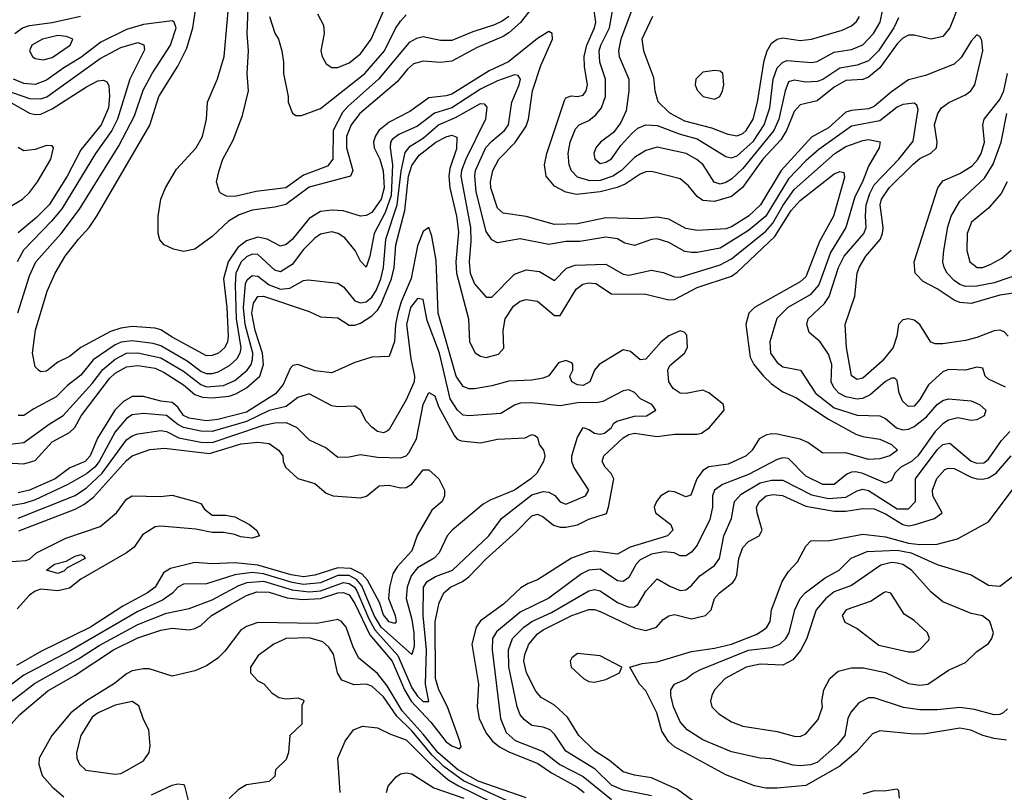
# Model space of a CAD drawing. Header units: inches. Extents: x 1793402 to 1900366, y 320852 to 470679.
# Tile 126 of 256: x 1801716 to 1805166, y 380311 to 383019. Entities that reach past the tile are written whole.
import ezdxf

# ---------------------------------------------------------------- set-up
doc = ezdxf.new("R2010")
doc.units = ezdxf.units.IN
doc.header["$MEASUREMENT"] = 0
doc.layers.add('B8308', color=7, linetype='Continuous')

msp = doc.modelspace()

# ---------------------------------------------------------------- linework, layer by layer
at = {"layer": 'B8308', "color": 4}
for points, elevation in [([(1803531.8, 383088.2), (1803470.5, 383009.5), (1803430, 382972.9), (1803410, 382960.3), (1803318.2, 382921.8), (1803230, 382873.7), (1803190, 382868.7), (1803130, 382874), (1803096.2, 382863.8), (1803074.3, 382845.7), (1803038.4, 382801.6), (1802908, 382690), (1802877.3, 382650), (1802861.5, 382610), (1802860.9, 382570), (1802883.7, 382490), (1802875.3, 382470), (1802730, 382432.4), (1802648.6, 382371.4), (1802610, 382361.7), (1802530, 382351.5), (1802485.3, 382334.7), (1802448, 382312.1), (1802390, 382259.3), (1802330, 382214.8), (1802290, 382206.8), (1802254.4, 382214.4), (1802222, 382230), (1802207.1, 382247.1), (1802201, 382270), (1802200.7, 382330), (1802210.7, 382390), (1802227.3, 382430), (1802265.1, 382494.9), (1802334, 382570), (1802356.3, 382610), (1802370.8, 382670), (1802374, 382730), (1802408.6, 382811.4), (1802432.4, 382890), (1802450.3, 383090)], 284), ([(1803430, 383030.3), (1803406.1, 383013.9), (1803379.6, 383000.4), (1803303.5, 382976.5), (1803230, 382946.4), (1803190, 382946), (1803130, 382958.4), (1803106.5, 382953.5), (1803081, 382939), (1802973.3, 382810), (1802865.4, 382714.6), (1802847, 382693), (1802814.3, 382630), (1802813, 382530), (1802794.5, 382505.5), (1802710, 382473.7), (1802648.7, 382430), (1802543.9, 382416.1), (1802470, 382399.1), (1802440.7, 382400.7), (1802422, 382410), (1802416, 382416), (1802406, 382450), (1802414.8, 382490), (1802427.7, 382530), (1802463.8, 382596.2), (1802496.7, 382683.3), (1802517.3, 382770), (1802513.4, 382830), (1802517.1, 382910), (1802512.4, 382970), (1802517, 383090)], 288), ([(1805006.3, 383070), (1804974.7, 382990), (1804950, 382960.3), (1804910, 382950.3), (1804850, 382964.4), (1804830, 382964.4), (1804810, 382953.7), (1804790, 382934), (1804730, 382850.3), (1804690, 382817.4), (1804670, 382808.9), (1804610, 382805.3), (1804570, 382782.8), (1804510, 382734.4), (1804450, 382720.5), (1804430, 382697.3), (1804402.4, 382630), (1804382.8, 382597.2), (1804319.8, 382530), (1804249, 382431), (1804210, 382399.6), (1804150, 382382), (1804110, 382384.6), (1804090, 382399.3), (1804057.8, 382437.8), (1804030, 382460.5), (1803930, 382486.4), (1803910, 382486), (1803890, 382477.6), (1803837.8, 382442.2), (1803809, 382431), (1803750, 382415.2), (1803666.7, 382406.7), (1803630, 382414), (1803590, 382435.5), (1803560.5, 382470), (1803554.4, 382510), (1803563.1, 382550), (1803624.2, 382735.8), (1803630, 382745.2), (1803647.9, 382752.1), (1803670, 382749.5), (1803690, 382754), (1803700.7, 382770), (1803704.9, 382790), (1803694.6, 382854.6), (1803693.8, 382890), (1803703.6, 382930), (1803730.3, 382990), (1803734.3, 383010), (1803723.1, 383090)], 284), ([(1805178.8, 381910), (1805164.9, 381924.9), (1805150, 381930.5), (1805130, 381928), (1805070, 381904.4), (1805030, 381894.4), (1804950, 381882.4), (1804923, 381883), (1804908.4, 381888.4), (1804870.3, 381950.3), (1804850, 381965.5), (1804830, 381970.4), (1804810, 381967.3), (1804795.1, 381950), (1804789.7, 381910), (1804775.8, 381870), (1804737.5, 381822.5), (1804670, 381762.4), (1804650, 381758), (1804630.5, 381770.5), (1804613.4, 381870), (1804608, 381950), (1804642, 382050), (1804650.5, 382130), (1804657.1, 382150), (1804680.4, 382190), (1804731.2, 382248.8), (1804739.5, 382270), (1804741.7, 382290), (1804730.3, 382370), (1804735.3, 382390), (1804762.4, 382430), (1804847, 382513), (1804870, 382532.6), (1804908.9, 382551.1), (1804928, 382570), (1804930.4, 382590), (1804921.3, 382650), (1804932.4, 382690), (1804946, 382710), (1804971.5, 382728.5), (1805030, 382755.6), (1805048, 382770), (1805062.4, 382790), (1805090.3, 382910), (1805087.3, 382947.3), (1805079.8, 382959.8), (1805070, 382966), (1805050, 382944), (1805014.2, 382885.8), (1804990, 382862.4), (1804890, 382823.7), (1804830, 382808.4), (1804770, 382765.7), (1804710, 382714.6), (1804690, 382706.5), (1804630, 382700.9), (1804610, 382694.9), (1804550, 382640.3), (1804490, 382607), (1804383.5, 382490), (1804311, 382370), (1804269.8, 382330.1), (1804210, 382292.9), (1804190, 382286), (1804090, 382279.5), (1804050, 382287), (1803990, 382319.5), (1803950, 382327.2), (1803890, 382321.3), (1803770, 382324.6), (1803670, 382303.6), (1803590, 382301.3), (1803490, 382328.5), (1803410, 382340.5), (1803390, 382358.8), (1803367.2, 382430), (1803365.7, 382450), (1803374, 382490), (1803394.9, 382530), (1803452, 382587.9), (1803490, 382646), (1803498.3, 382670), (1803512.9, 382770), (1803542, 382858), (1803582.8, 382950), (1803582, 382970), (1803570, 382978), (1803530, 382952.4), (1803429, 382871), (1803360.8, 382839.2), (1803230, 382757.8), (1803210, 382751.6), (1803150, 382745.3), (1803082.5, 382697.5), (1803010, 382659.6), (1802974.3, 382630), (1802961.1, 382610), (1802955.1, 382590), (1802958.3, 382570), (1802977.6, 382530), (1802989.1, 382489.1), (1802993.4, 382430), (1802982.5, 382390), (1802950, 382342.6), (1802930, 382332), (1802910, 382330.3), (1802848.8, 382348.8), (1802810, 382351.6), (1802770, 382346), (1802730, 382322), (1802670, 382248.2), (1802650, 382230.5), (1802630, 382225.5), (1802582.8, 382250), (1802550, 382256.5), (1802510, 382243.6), (1802479.7, 382220.3), (1802446.4, 382170), (1802429.8, 382110), (1802442.2, 382010), (1802446.9, 381910), (1802444.2, 381890), (1802435.1, 381870), (1802412.3, 381850), (1802390, 381841.3), (1802370, 381840.4), (1802250, 381905.7), (1802210, 381932.2), (1802190, 381937.6), (1802110, 381943.1), (1802070, 381938), (1802034.2, 381925.8), (1801929.7, 381870.4), (1801890, 381838.8), (1801850, 381818.8), (1801810, 381786.8), (1801790, 381784.7), (1801782, 381790), (1801770, 381802), (1801760.5, 381850), (1801770.7, 381930.7), (1801812.3, 382067.7), (1801840.5, 382130), (1801874.9, 382190), (1801921.6, 382250), (1801959.3, 382290), (1801987.6, 382332.4), (1802171.4, 382648.6), (1802203.7, 382750), (1802270, 382856), (1802301.5, 382918.5), (1802322.3, 382990), (1802335.1, 383075.1)], 276), ([(1802759.8, 383039.8), (1802779.8, 382999.8), (1802782.8, 382970), (1802771, 382910), (1802776, 382890), (1802790, 382864.7), (1802810, 382851.3), (1802830, 382851), (1802870, 382868), (1802910, 382899.1), (1802947.3, 382950), (1802999.5, 383070)], 296), ([(1804794.6, 383025.4), (1804779.1, 382990), (1804724.4, 382910), (1804690, 382874.9), (1804650, 382858.9), (1804590, 382848.9), (1804530, 382808.8), (1804510, 382802.6), (1804470, 382800.3), (1804430, 382806.7), (1804410, 382800.5), (1804397.7, 382770), (1804375.8, 382670), (1804358.7, 382630), (1804250, 382497.4), (1804210, 382460.3), (1804190, 382448.5), (1804170, 382442.4), (1804148.8, 382448.8), (1804110.3, 382510.3), (1804088.8, 382528.8), (1804050.8, 382550), (1803950, 382572.4), (1803910, 382560.4), (1803870, 382535.8), (1803824.2, 382490), (1803794, 382470), (1803750, 382455.2), (1803713.6, 382453.6), (1803670, 382466.4), (1803648.8, 382488.8), (1803641.6, 382510), (1803637.6, 382550), (1803644.9, 382590), (1803663.7, 382636.3), (1803676, 382650), (1803710, 382665.1), (1803735.1, 382684.9), (1803754, 382710), (1803768.8, 382750), (1803768.8, 382810), (1803748.9, 382870), (1803746.3, 382910), (1803751.8, 382930), (1803782.3, 382990), (1803797, 383070)], 288), ([(1803859.3, 383050), (1803821.7, 382950), (1803814, 382910), (1803816.4, 382890), (1803850.4, 382810), (1803850.5, 382770), (1803840.7, 382699.3), (1803822, 382658), (1803796.4, 382623.6), (1803750.8, 382590), (1803734, 382570), (1803727.7, 382550), (1803730.7, 382530.7), (1803750, 382514.8), (1803770, 382519.1), (1803790, 382530.7), (1803822, 382578), (1803860.5, 382619.5), (1803881.2, 382638.8), (1803910, 382650.5), (1803950, 382648.5), (1804030, 382617.4), (1804090, 382601.1), (1804190, 382539.3), (1804210, 382534.4), (1804230, 382541.3), (1804287.1, 382592.9), (1804324.2, 382650), (1804343.9, 382710), (1804356.4, 382810), (1804370, 382850.5), (1804389.8, 382870.2), (1804404.4, 382875.6), (1804490, 382868.4), (1804510, 382872.4), (1804570, 382904.9), (1804630, 382914.9), (1804670, 382930.4), (1804707.6, 382970), (1804731.3, 383010), (1804738.9, 383050)], 292), ([(1801709.1, 381990.9), (1801750, 382121.2), (1801773, 382170), (1801861.3, 382270), (1801925.3, 382354.7), (1802063, 382577), (1802117.8, 382682.2), (1802148, 382772), (1802179.5, 382830), (1802243.7, 382930), (1802264.4, 382990), (1802257.3, 383010), (1802250, 383014.4), (1802150, 383001.5), (1802090, 382984), (1801999.8, 382940.2), (1801930, 382886), (1801870, 382850.3), (1801810, 382807.2), (1801770, 382791.8), (1801730, 382794.9), (1801694, 382810)], 272), ([(1801698.9, 382970), (1801725.5, 382990), (1801750, 382998.5), (1801830, 383008.7), (1801929, 383031)], 272), ([(1802590.6, 383030), (1802610, 382972), (1802622.8, 382950), (1802634, 382910), (1802640.7, 382870), (1802640.7, 382830), (1802656, 382750), (1802656, 382730), (1802671.6, 382691.6), (1802683.6, 382683.6), (1802703.6, 382683.6), (1802770, 382707.3), (1802925.6, 382830), (1802994, 382910), (1803032.1, 382987.9), (1803050, 383013.4), (1803070, 383036.3)], 292), ([(1803932.7, 383030), (1803895.5, 382950), (1803902, 382910), (1803936.7, 382816.7), (1803941.6, 382770), (1803951.9, 382731.9), (1803992.3, 382692.3), (1804044.7, 382664.7), (1804139.4, 382639.4), (1804197.2, 382617.2), (1804230, 382612), (1804250, 382619.5), (1804261.6, 382630), (1804285.7, 382670), (1804301.5, 382730), (1804324.5, 382875.5), (1804334.7, 382910), (1804350, 382936.3), (1804370, 382950.5), (1804390, 382954.9), (1804450, 382946.4), (1804490, 382950.4), (1804597.4, 382982.6), (1804630, 382997.3), (1804647.5, 383012.5), (1804658, 383030)], 296), ([(1801610.8, 382790), (1801750, 382742.4), (1801790, 382740.9), (1801811.5, 382748.5), (1801997.3, 382882.7), (1802070, 382921.7), (1802130, 382939.3), (1802150.4, 382930.4), (1802153, 382913), (1802102.3, 382810), (1802059.1, 382670), (1802039, 382630), (1801982, 382550), (1801864, 382356), (1801827.6, 382312.4), (1801729.3, 382210.7), (1801707.6, 382170)], 268), ([(1801687.2, 382727.2), (1801750, 382691.6), (1801770, 382686.3), (1801790, 382687.4), (1801830, 382706), (1801950, 382783.7), (1801990, 382804.9), (1802010, 382806.8), (1802021, 382801), (1802027.9, 382787.9), (1802030.3, 382750.3), (1802026.7, 382710), (1802001.5, 382650), (1801930, 382562.4), (1801882, 382470), (1801819, 382370), (1801774.7, 382325.3), (1801710, 382271.6)], 264), ([(1805170, 381730.5), (1805110, 381758.8), (1805098.8, 381770), (1805090, 381798), (1805070, 381801), (1805030, 381790.7), (1804970, 381793), (1804950, 381784.9), (1804900.4, 381739.6), (1804870, 381687.3), (1804850, 381664), (1804830, 381662.8), (1804810, 381681), (1804797.3, 381710), (1804790, 381754), (1804782, 381762), (1804770, 381762.8), (1804750, 381750.6), (1804696.1, 381703.9), (1804668.5, 381691.6), (1804650, 381688.9), (1804610, 381697), (1804586, 381710), (1804568.4, 381730), (1804559.5, 381750), (1804561.3, 381810), (1804550, 381846), (1804520.7, 381890), (1804482.4, 381922.4), (1804473.4, 381950), (1804479.1, 381970), (1804535.4, 382024.6), (1804551.6, 382048.4), (1804584.9, 382150), (1804604.6, 382190), (1804674, 382270), (1804682, 382290), (1804678.9, 382330), (1804682, 382370), (1804694.4, 382410), (1804710, 382439.6), (1804795.8, 382530), (1804847, 382593), (1804864, 382704), (1804859.3, 382719.3), (1804850, 382726.8), (1804810, 382721.3), (1804790, 382712.2), (1804730, 382664.2), (1804630, 382645.3), (1804515.8, 382564.2), (1804470, 382524.2), (1804410, 382461.1), (1804329.7, 382330), (1804270, 382280.3), (1804170, 382218), (1804090, 382202.4), (1804070, 382202.4), (1804046.7, 382206.7), (1803990, 382238), (1803950, 382250.4), (1803930, 382248.2), (1803870, 382227.3), (1803835.9, 382235.9), (1803810, 382250.5), (1803770, 382257.1), (1803678.7, 382241.3), (1803630, 382241.3), (1803570, 382230.4), (1803470, 382250.4), (1803390, 382236.3), (1803370, 382246.8), (1803350, 382276), (1803315.6, 382415.6), (1803310.3, 382470), (1803313.1, 382490), (1803349.3, 382570.7), (1803370, 382593.6), (1803414.9, 382630), (1803428.5, 382650), (1803440.4, 382730), (1803466.4, 382790), (1803470.3, 382810), (1803462.8, 382822.8), (1803450, 382825.5), (1803390, 382804.9), (1803330, 382775.5), (1803230, 382710.2), (1803168.9, 382691.1), (1803110, 382645.7), (1803043.8, 382616.2), (1803021.1, 382598.9), (1803015.1, 382590), (1803014, 382570), (1803021.6, 382510), (1803017.1, 382402.9), (1802996.6, 382343.3), (1802958.3, 382270), (1802942.7, 382190), (1802930, 382152), (1802910, 382172), (1802890.8, 382210), (1802854.6, 382254.6), (1802831.3, 382270), (1802810, 382275.5), (1802770, 382267.3), (1802750, 382253.4), (1802710, 382213), (1802670, 382160.4), (1802630, 382134.9), (1802610, 382140.4), (1802550, 382196.4), (1802530, 382197), (1802510, 382187.2), (1802491.3, 382170), (1802472.9, 382130), (1802470.7, 382089.3), (1802474.7, 381970), (1802490.7, 381869.3), (1802487.1, 381850), (1802476.3, 381830), (1802450, 381805.3), (1802410, 381783.7), (1802390, 381777.4), (1802370, 381777.8), (1802350, 381785.5), (1802302.6, 381822.5), (1802210, 381875.8), (1802183.7, 381883.7), (1802110, 381893.6), (1802071.6, 381888.4), (1802050, 381879), (1801973.6, 381826.4), (1801930, 381773), (1801883.7, 381736.3), (1801843.3, 381696.7), (1801764.9, 381655.1), (1801730, 381631), (1801710, 381631.3)], 272), ([(1805270, 382070.3), (1805150, 382053.8), (1805050, 382024.6), (1805010, 382027.2), (1804990, 382035.3), (1804930, 382075.8), (1804881.7, 382101.7), (1804853.4, 382130), (1804850.5, 382170), (1804932.7, 382430), (1804950, 382453.6), (1805010, 382479.7), (1805053, 382507), (1805072, 382527.9), (1805084.2, 382550), (1805095.8, 382590), (1805090.4, 382650), (1805094.9, 382670), (1805150, 382739.6), (1805164.4, 382770), (1805177.2, 382830)], 284), ([(1801652.9, 381527.1), (1801730, 381536.4), (1801818.9, 381601.1), (1801868.6, 381631.4), (1801970, 381743.7), (1802006.9, 381793.1), (1802050, 381829), (1802090, 381850.2), (1802130, 381851.2), (1802210, 381834.2), (1802290, 381786.7), (1802350, 381740.2), (1802370, 381732.3), (1802430, 381736.9), (1802470, 381754.6), (1802513, 381790), (1802526.6, 381810), (1802531.6, 381828.4), (1802532.5, 381850), (1802506.4, 381950), (1802500.2, 382010), (1802507.4, 382092.6), (1802513.4, 382106.6), (1802530, 382122.4), (1802550, 382119.5), (1802590.4, 382090), (1802630, 382074), (1802662, 382078), (1802710, 382104.9), (1802727.1, 382107.1), (1802830, 382094.8), (1802850, 382082.8), (1802890, 382033.4), (1802910, 382026.7), (1802930, 382030.4), (1802950, 382046.7), (1802965.4, 382070), (1802981.4, 382110), (1802990.8, 382150), (1802999.3, 382250), (1803038.7, 382370), (1803051.9, 382488.1), (1803066.1, 382553.9), (1803084.4, 382575.6), (1803130, 382604), (1803183.6, 382650), (1803243.4, 382676.6), (1803330, 382725.5), (1803343.5, 382723.5), (1803352.1, 382712.1), (1803348.4, 382670), (1803278.5, 382530), (1803263.6, 382490), (1803261.3, 382470), (1803295.8, 382290), (1803297.1, 382242.9), (1803290.3, 382170), (1803293.7, 382130), (1803310, 382093.4), (1803350, 382046), (1803370, 382046.8), (1803450, 382127.3), (1803490, 382142), (1803536.7, 382136.7), (1803590, 382104.7), (1803631.5, 382148.5), (1803662, 382158), (1803770, 382161.6), (1803830, 382126.7), (1803850, 382123.7), (1803930, 382140.5), (1803970, 382133), (1804010, 382117.1), (1804030, 382116.4), (1804170, 382159.5), (1804210, 382180.3), (1804330, 382277.8), (1804354.5, 382305.5), (1804391, 382369), (1804430, 382424.2), (1804571.5, 382550), (1804610, 382574.3), (1804670, 382595.3), (1804690, 382599.5), (1804730.4, 382590.4), (1804727.3, 382570), (1804690, 382505.2), (1804668.9, 382450), (1804642, 382398), (1804610.4, 382290), (1804557.3, 382202.7), (1804515.6, 382090), (1804485.3, 382054.7), (1804407.7, 382010), (1804368.8, 381971.2), (1804344.4, 381890), (1804346.4, 381850), (1804370, 381817.3), (1804390, 381802), (1804451.3, 381790), (1804503.8, 381710), (1804570, 381658.3), (1804650, 381633.1), (1804730, 381630.6), (1804750, 381620.5), (1804788.3, 381588.3), (1804810, 381581.7), (1804830, 381583.6), (1804850, 381592.9), (1804892.7, 381627.3), (1804930, 381670.4), (1804950, 381684.4), (1804970, 381690.4), (1805050, 381682.4), (1805078.8, 381670), (1805101, 381650), (1805094.8, 381630), (1805070, 381616), (1805050, 381614.5), (1805002.9, 381622.9), (1804970, 381615.1), (1804950, 381602.4), (1804924.1, 381575.9), (1804863.1, 381490), (1804840.4, 381470), (1804803.8, 381450), (1804782.4, 381430), (1804770, 381404), (1804750, 381394), (1804670, 381428.5), (1804646.1, 381433.9), (1804630, 381433), (1804614.1, 381425.9), (1804570.2, 381389.8), (1804530, 381389.7), (1804470, 381418.4), (1804410, 381481.2), (1804390, 381482.7), (1804370, 381477), (1804270, 381424.4), (1804178.8, 381390), (1804150.6, 381370), (1804143.7, 381350), (1804143.1, 381310), (1804133.5, 381266.5), (1804090, 381177.2), (1804070, 381152.7), (1804050, 381139.3), (1804030, 381139.3), (1804008.7, 381150), (1803974.3, 381154.3), (1803930, 381145.7), (1803890, 381125.1), (1803876.4, 381110), (1803850, 381063.7), (1803830, 381049.5), (1803810, 381051.8), (1803750, 381093), (1803710, 381089.7), (1803683.9, 381076.1), (1803570, 380991.5), (1803470, 380942), (1803386.2, 380873.8), (1803372.2, 380850), (1803371.7, 380810), (1803400.3, 380570), (1803420.2, 380520.2), (1803452.5, 380492.5), (1803550, 380453.4), (1803608, 380408), (1803690, 380366.5), (1803790, 380285.3)], 268), ([(1805230, 382130.4), (1805130, 382096.5), (1805070, 382084.9), (1805030, 382084.2), (1805010.3, 382090.3), (1804990, 382104.4), (1804966, 382130), (1804955.5, 382150), (1804950.5, 382170), (1804954.4, 382210), (1804967.5, 382292.5), (1804979.5, 382330), (1805010, 382382.7), (1805096.5, 382463.5), (1805127.1, 382512.9), (1805154.3, 382590), (1805174.3, 382690)], 288), ([(1801670, 381466), (1801730, 381462.6), (1801770, 381474.4), (1801830, 381539.5), (1801890, 381572.2), (1801909.6, 381590), (1801931.1, 381630), (1802030, 381761.1), (1802050, 381780.3), (1802090, 381802), (1802130, 381807.1), (1802190, 381797.3), (1802222, 381782), (1802290, 381738.5), (1802330, 381705.3), (1802356, 381696), (1802390, 381693), (1802450, 381699.2), (1802472.9, 381707.1), (1802510, 381729), (1802557.7, 381770), (1802569.8, 381810), (1802566.6, 381850), (1802540.6, 381930), (1802529.8, 381990), (1802534.8, 382025.2), (1802550, 382048.4), (1802570, 382050.3), (1802730, 381996.3), (1802770, 381977.3), (1802830, 381974), (1802870, 381948.2), (1802890, 381948.5), (1802910, 381955.3), (1802950, 381980.3), (1802970, 382000.3), (1802981.1, 382018.9), (1803018.5, 382110), (1803028.1, 382150), (1803033.3, 382230), (1803065.8, 382350), (1803078.7, 382470), (1803090, 382508.2), (1803115.9, 382544.1), (1803174, 382590), (1803210, 382608.5), (1803230, 382614.4), (1803247.3, 382607.3), (1803246.6, 382566.6), (1803223, 382497), (1803219.2, 382470), (1803222.8, 382430), (1803246, 382330), (1803253.9, 382273.9), (1803244.5, 382170), (1803246.2, 382130), (1803288.7, 381970), (1803291.7, 381890), (1803311.3, 381851.3), (1803330, 381839.6), (1803350, 381834.9), (1803393.8, 381846.2), (1803412.7, 381867.3), (1803409.7, 381930), (1803416.9, 381970), (1803445.8, 382014.2), (1803470, 382032.4), (1803490, 382038.4), (1803530, 382032.4), (1803590, 381981.6), (1803610, 381982), (1803666, 382074), (1803688.7, 382091.3), (1803710, 382097), (1803734.3, 382094.3), (1803790, 382058.4), (1803910, 382057.1), (1803990, 382037.1), (1804010, 382038.4), (1804090, 382080.3), (1804210, 382119.5), (1804230, 382133.7), (1804361.2, 382258.8), (1804418.5, 382350), (1804450, 382385.3), (1804570, 382478.4), (1804590, 382486.8), (1804603.6, 382483.6), (1804606, 382466), (1804567.4, 382330), (1804518.4, 382241.6), (1804470, 382118), (1804450, 382099.6), (1804290.7, 382010), (1804270.3, 381989.7), (1804260.4, 381950), (1804275.8, 381835.8), (1804288, 381810), (1804322.4, 381770), (1804350, 381743.1), (1804390, 381714), (1804434.8, 381694.8), (1804550, 381618.3), (1804645.9, 381565.8), (1804670, 381557.6), (1804730, 381548.2), (1804771, 381530), (1804791, 381510), (1804764.7, 381490), (1804730, 381479.6), (1804690, 381477.6), (1804610, 381500.5), (1804530, 381499.5), (1804477.4, 381537.4), (1804450, 381548.2), (1804370, 381566.6), (1804350, 381567.8), (1804330, 381562.9), (1804307.3, 381550), (1804282.8, 381510), (1804261, 381490), (1804198.6, 381461.4), (1804130, 381451.6), (1804110, 381438.4), (1804088.2, 381410), (1804067.3, 381352.7), (1804050, 381346.6), (1804010, 381363.7), (1803990, 381366), (1803962.8, 381350), (1803946.8, 381330), (1803938.8, 381310), (1803944, 381290), (1803997.3, 381250), (1804004, 381230), (1803986, 381210), (1803854.8, 381170), (1803810, 381145.1), (1803730, 381156.3), (1803710, 381154), (1803649, 381131), (1803530, 381055.1), (1803497.1, 381042.9), (1803472.3, 381027.7), (1803410.6, 380970), (1803330, 380912), (1803315.8, 380890), (1803300.4, 380830), (1803323, 380690), (1803318.4, 380610), (1803325.3, 380570), (1803350, 380518), (1803372, 380490), (1803397.6, 380470), (1803430, 380452.4), (1803531.7, 380411.7), (1803578.9, 380378.9), (1803668, 380330), (1803694, 380310)], 264), ([(1801640.2, 382339.8), (1801726, 382390), (1801750, 382413), (1801777.7, 382450), (1801825.3, 382530), (1801834.9, 382570), (1801830, 382577.3), (1801810, 382577.6), (1801770, 382563.7), (1801730, 382559.3), (1801710, 382570.7)], 256), ([(1805175.8, 382450), (1805154.4, 382410), (1805110, 382358), (1805050.3, 382309.7), (1805035.8, 382270), (1805034.9, 382210), (1805044.9, 382170), (1805070.6, 382150.6), (1805090, 382150.6), (1805118.3, 382161.7), (1805157.4, 382182.6), (1805190, 382210.5)], 292), ([(1801686.4, 380550), (1801715.9, 380584.1), (1801813.9, 380666.1), (1801910, 380721.7), (1802044.4, 380810), (1802130, 380852), (1802210, 380879.7), (1802250, 380886), (1802310, 380880.7), (1802330, 380885.1), (1802350, 380895.6), (1802388.2, 380930), (1802451.6, 380968.4), (1802510, 381000.4), (1802546.5, 381013.5), (1802590, 381011.8), (1802652.9, 380992.9), (1802706.7, 380986.7), (1802770, 380990.5), (1802830, 381009.8), (1802850, 381011.7), (1802870, 381003.1), (1802890, 380972.8), (1802942.8, 380862.8), (1803021, 380770), (1803063.8, 380670), (1803087.1, 380630), (1803156.2, 380556.2), (1803210, 380487.8), (1803230, 380473.3), (1803256.4, 380463.6), (1803262.8, 380470), (1803258, 380490), (1803214.4, 380610), (1803184.2, 380670), (1803173.2, 380710), (1803171.5, 380910), (1803185.1, 380974.9), (1803202, 381010), (1803225.5, 381030), (1803267.7, 381050), (1803290, 381066), (1803350, 381129.6), (1803455.9, 381224.1), (1803510, 381279.5), (1803530, 381286), (1803550, 381276), (1803586.8, 381246.8), (1803610, 381239.7), (1803630, 381239.7), (1803670, 381248.4), (1803710, 381268), (1803771.7, 381288.3), (1803779.5, 381310), (1803797.6, 381410), (1803788.7, 381428.7), (1803767.3, 381450), (1803757.3, 381470), (1803762.8, 381490), (1803830, 381552.8), (1803850, 381565.1), (1803870, 381569.7), (1803950, 381557.7), (1804010, 381566.6), (1804090, 381565.6), (1804104.7, 381570), (1804133, 381590), (1804184.7, 381650), (1804182, 381670), (1804130, 381710.6), (1804110, 381720.5), (1804051.2, 381708.8), (1804030, 381710.4), (1804005.7, 381725.7), (1803990.4, 381750), (1803986.4, 381790), (1803993.5, 381806.5), (1804045.5, 381850), (1804055.8, 381870), (1804053.7, 381913.7), (1804043.8, 381923.8), (1804030, 381928.2), (1803990, 381910.3), (1803963.6, 381890), (1803910, 381828.7), (1803890, 381827.2), (1803855.8, 381855.8), (1803830, 381862), (1803746, 381810), (1803729.4, 381790), (1803713.2, 381750), (1803690, 381736.3), (1803670, 381739.1), (1803651, 381750), (1803644, 381770), (1803654, 381790), (1803654, 381810), (1803650, 381816), (1803630, 381824), (1803603.9, 381816.1), (1803570, 381770.8), (1803550, 381762.4), (1803510, 381755.3), (1803430, 381751.8), (1803370, 381735.3), (1803310, 381725.5), (1803290, 381724.9), (1803270, 381733), (1803245.5, 381770), (1803182.4, 381990), (1803175.1, 382175.1), (1803160.4, 382260.4), (1803150, 382291), (1803130, 382276), (1803110, 382226.8), (1803087.7, 382112.3), (1803052.5, 382030), (1803040.6, 381990), (1803032.5, 381950), (1803029.5, 381890.5), (1803010, 381838), (1802950, 381836.3), (1802890, 381817.1), (1802810, 381781.6), (1802750, 381788.2), (1802690, 381810.6), (1802672.7, 381807.3), (1802663.6, 381796.4), (1802639.6, 381740.4), (1802612.3, 381707.7), (1802510, 381643.2), (1802410, 381617.8), (1802370, 381613.2), (1802310, 381622.2), (1802290, 381631.8), (1802270, 381660.3), (1802250, 381677.3), (1802210, 381682.3), (1802150, 381698), (1802110, 381698), (1802079.6, 381680.4), (1802049.8, 381650.2), (1801988.4, 381551.6), (1801962.7, 381490), (1801945.1, 381470), (1801891.8, 381448.2), (1801839.6, 381410), (1801750, 381370.2), (1801710, 381360.7)], 256), ([(1801633, 380590), (1801767.8, 380692.2), (1801921.7, 380778.3), (1801994.4, 380825.6), (1802130, 380899.2), (1802230, 380939.1), (1802310, 380955.1), (1802390, 380985.4), (1802484.1, 381035.9), (1802513.2, 381046.8), (1802570, 381050.5), (1802670, 381020.5), (1802730, 381013), (1802770, 381017.5), (1802850, 381046.6), (1802870, 381043.2), (1802889.3, 381029.3), (1802897, 381017), (1802939, 380919), (1802960.5, 380880.5), (1803041, 380790), (1803090, 380677.6), (1803110, 380648.2), (1803130, 380629.7), (1803150, 380629.2), (1803138, 380690), (1803141, 380810), (1803129.1, 380930.9), (1803130.4, 381029.6), (1803143, 381050), (1803172.8, 381067.2), (1803232.4, 381090), (1803359.1, 381210), (1803404, 381270), (1803510, 381353.5), (1803550, 381365.7), (1803570, 381363), (1803591.1, 381351.1), (1803610, 381329.3), (1803630, 381320.9), (1803698, 381350), (1803710.6, 381370), (1803657.1, 381450), (1803650.3, 381470.3), (1803650.3, 381490), (1803670, 381555.3), (1803690, 381589), (1803710, 381582.7), (1803729.7, 381569.7), (1803750, 381566.6), (1803764.7, 381570), (1803790, 381589.6), (1803796.7, 381603.3), (1803807.9, 381612.1), (1803870, 381629.6), (1803912, 381630), (1803944.7, 381650), (1803931.3, 381670), (1803891.3, 381690), (1803870, 381712), (1803850, 381722), (1803830, 381718), (1803759.1, 381680.9), (1803743.3, 381676.7), (1803670, 381676), (1803610, 381666), (1803510, 381676.4), (1803470, 381674.9), (1803450, 381667.7), (1803401.5, 381638.5), (1803290, 381630.5), (1803270, 381633), (1803250, 381650.5), (1803223.6, 381690), (1803186.9, 381850), (1803144.1, 381964.1), (1803130, 382038), (1803110, 382042), (1803085.1, 382010), (1803071.1, 381950), (1803086.2, 381830), (1803099.3, 381770), (1803098, 381750), (1803070, 381686), (1803010, 381582), (1803003.1, 381576.9), (1802990, 381571.3), (1802970, 381576), (1802950, 381591), (1802930, 381611.3), (1802910.4, 381650.4), (1802890, 381664), (1802830, 381662), (1802810, 381665.5), (1802730, 381708), (1802690, 381694.9), (1802650, 381663.1), (1802590, 381649.1), (1802510, 381610.2), (1802390, 381575.2), (1802350, 381576.9), (1802290, 381589.2), (1802270, 381599.6), (1802230, 381631.5), (1802150, 381638.7), (1802110, 381633.7), (1802090, 381621.3), (1802050, 381574.4), (1801994.8, 381470), (1801979.2, 381450), (1801950, 381426.9), (1801885.1, 381390), (1801770, 381336.5), (1801730, 381322.8), (1801690, 381316.1)], 252), ([(1801710, 381271.5), (1801910, 381351.6), (1801950, 381378.3), (1802005.3, 381430), (1802090, 381546.4), (1802110, 381560.3), (1802130, 381567.2), (1802210, 381578.7), (1802230, 381575.3), (1802273.7, 381553.7), (1802350, 381537.8), (1802390, 381536.5), (1802570, 381597.3), (1802610, 381606), (1802650, 381607), (1802687.3, 381590), (1802730, 381546), (1802790, 381518.8), (1802830, 381486), (1802870, 381486.8), (1802910, 381494.9), (1802970, 381486), (1803050, 381483.1), (1803069.7, 381490.3), (1803079.3, 381500.7), (1803106.3, 381550), (1803129.8, 381670.2), (1803150, 381712), (1803170, 381701), (1803183.4, 381663.4), (1803239.9, 381559.9), (1803248.8, 381548.8), (1803262.3, 381542.3), (1803330, 381535.8), (1803390, 381548.7), (1803487.3, 381552.7), (1803510, 381564.7), (1803522, 381562), (1803530, 381554), (1803536, 381530), (1803551.3, 381510), (1803556, 381490), (1803551, 381470), (1803527.3, 381430), (1803506.8, 381410), (1803450, 381369.7), (1803364.9, 381335.1), (1803339.5, 381320.5), (1803230.7, 381230), (1803214, 381210), (1803186, 381150), (1803168.1, 381131.9), (1803110, 381097.4), (1803087.6, 381070), (1803073.1, 381030), (1803070.3, 380990.3), (1803090, 380916), (1803096.9, 380870), (1803098, 380822), (1803090, 380794), (1802982.2, 380890), (1802958.3, 380930), (1802915, 381035), (1802896.4, 381056.4), (1802870, 381070.5), (1802830, 381070.5), (1802770, 381045.6), (1802710, 381038.9), (1802670, 381046.1), (1802570, 381076.5), (1802530, 381081), (1802470, 381072.9), (1802370, 381041.7), (1802290, 381040.7), (1802270, 381029.4), (1802251.4, 381008.6), (1802216.1, 380983.9), (1802130, 380944.2), (1801892.9, 380807.1), (1801730, 380721), (1801554.4, 380590)], 248), ([(1803930, 380298), (1803830, 380317.8), (1803790, 380335.6), (1803731.8, 380391.8), (1803630, 380454.9), (1803590, 380514.8), (1803574.8, 380530), (1803550, 380539.1), (1803510, 380545.5), (1803484.4, 380564.4), (1803470, 380582.8), (1803459.5, 380610), (1803430.2, 380750.2), (1803428.9, 380810), (1803443.1, 380850), (1803482.4, 380890), (1803510, 380909.7), (1803578.8, 380941.2), (1803710, 381016.9), (1803730, 381021.6), (1803750, 381016.9), (1803810, 380975.8), (1803850, 380959.6), (1803870, 380960.9), (1803882.8, 380970), (1803910, 381016), (1803950, 381059), (1803993.3, 381033.3), (1804030, 381018.4), (1804050, 381020.9), (1804070, 381036), (1804098.8, 381070), (1804150, 381106), (1804168, 381130), (1804183.1, 381210), (1804210.4, 381270), (1804220.5, 381330), (1804244.2, 381355.8), (1804310, 381395.3), (1804350, 381405.1), (1804390, 381404.4), (1804490, 381353.3), (1804550, 381340.3), (1804610, 381345.4), (1804650, 381367.3), (1804670, 381372.8), (1804690, 381368.2), (1804790, 381304.7), (1804830, 381304.2), (1804854.4, 381330), (1804854.9, 381410), (1804930, 381511.6), (1804950, 381529.6), (1804974.5, 381534.5), (1805050, 381471.5), (1805070, 381464.7), (1805093.8, 381466.2), (1805110, 381478), (1805156, 381544), (1805184.9, 381575.1)], 272), ([(1801713.2, 381226.8), (1801910, 381303.6), (1801940.8, 381319.2), (1801974.9, 381345.1), (1802090, 381473.7), (1802109.8, 381490.2), (1802172.1, 381512.1), (1802223.5, 381516.5), (1802381.2, 381498.8), (1802491.7, 381531.7), (1802550, 381538.4), (1802590, 381533), (1802622.8, 381510), (1802637.3, 381490), (1802638.8, 381470), (1802646.8, 381450), (1802690, 381410.7), (1802750, 381393.4), (1802790, 381359.1), (1802814, 381350), (1802910, 381342.4), (1802931.1, 381348.9), (1802975.5, 381384.5), (1803010, 381387.3), (1803050, 381378), (1803070, 381379.1), (1803090, 381390.8), (1803130, 381440.7), (1803150, 381440.7), (1803184.7, 381410), (1803204.7, 381370), (1803204.7, 381350), (1803196, 381330), (1803160.5, 381299.5), (1803109.1, 381210.9), (1803090, 381157.2), (1803038.4, 381101.6), (1803023.6, 381076.4), (1803011.8, 381030), (1803007.7, 380990), (1803032, 380930), (1803035.5, 380910), (1803030, 380902.7), (1803010, 380908.2), (1802990, 380933.2), (1802976.1, 380976.1), (1802934.4, 381054.4), (1802915.8, 381075.8), (1802875.9, 381095.8), (1802830, 381097.3), (1802750, 381071.6), (1802710, 381066.3), (1802667.1, 381072.9), (1802550, 381106.5), (1802470, 381115), (1802390, 381111.5), (1802330, 381115.8), (1802244.7, 381095.3), (1802219.6, 381080.4), (1802190.4, 381030), (1802164, 381010), (1802077.1, 380962.9), (1801963.8, 380890), (1801790, 380804.7), (1801704.7, 380755.3)], 244), ([(1804112.4, 380252.4), (1804021.1, 380321.1), (1803930, 380361.3), (1803870, 380370.4), (1803830, 380382.4), (1803782.3, 380422.3), (1803730, 380456.4), (1803674.9, 380510), (1803634.8, 380574.8), (1803590, 380616.4), (1803543.4, 380643.4), (1803524.8, 380664.8), (1803492, 380730), (1803482.6, 380770), (1803485.7, 380794.3), (1803500.3, 380830), (1803530, 380866), (1803550, 380880.4), (1803650, 380931.1), (1803710, 380951.2), (1803730, 380951.3), (1803750, 380945.1), (1803870, 380887.1), (1803910, 380878.3), (1803947.3, 380890), (1803970, 380916), (1803990.4, 380929.6), (1804010, 380933.6), (1804070, 380918.9), (1804118.8, 380930), (1804139.1, 380950), (1804150.7, 380990), (1804167.3, 381010), (1804214.3, 381045.7), (1804222.3, 381057.7), (1804228.5, 381071.5), (1804235.3, 381130), (1804250, 381169.2), (1804270, 381189.4), (1804306.8, 381210), (1804315.2, 381224.8), (1804317.3, 381230), (1804299.3, 381290), (1804298, 381310), (1804308, 381330), (1804331, 381350), (1804355.2, 381355.2), (1804388.6, 381351.4), (1804470, 381313.5), (1804570, 381296.1), (1804610, 381296.1), (1804670, 381306), (1804710, 381304.7), (1804750, 381287), (1804810, 381249.8), (1804830, 381245.3), (1804850, 381247.9), (1804921, 381270), (1804947.7, 381290), (1804915.8, 381350), (1804914, 381370), (1804929.1, 381410.9), (1804957.6, 381442.4), (1804970, 381447.3), (1804990, 381445.6), (1805050, 381415.1), (1805070, 381409.7), (1805090, 381408.3), (1805110, 381413.5), (1805137, 381430), (1805190, 381489.7)], 276), ([(1805174, 380494), (1805130, 380499.5), (1805090, 380510.4), (1805048.9, 380528.9), (1805010, 380535.8), (1804890, 380516.4), (1804850, 380514.4), (1804730, 380526), (1804704, 380516), (1804647.6, 380452.4), (1804590, 380402.4), (1804470, 380334.4), (1804370, 380325.5), (1804330, 380325.5), (1804290, 380333), (1804190, 380372.7), (1804010.7, 380470), (1803989, 380489), (1803965.5, 380525.5), (1803948.4, 380590), (1803910, 380666), (1803887.3, 380690), (1803854, 380750), (1803897.3, 380762.7), (1803950, 380767.6), (1804070, 380804.7), (1804150, 380815.6), (1804210, 380829.8), (1804295.8, 380864.2), (1804320.7, 380879.3), (1804333.4, 380890), (1804344.9, 380910), (1804350.4, 380950), (1804387.7, 381050), (1804410, 381085.2), (1804440.9, 381119.1), (1804470, 381173.2), (1804487.4, 381192.6), (1804553.4, 381193.4), (1804670, 381216), (1804750, 381206), (1804830, 381183.9), (1804870, 381179.8), (1804930, 381180.4), (1805001.2, 381198.8), (1805110, 381259.3), (1805200.6, 381379.4)], 284), ([(1801670, 381119), (1801736.9, 381123.1), (1801750, 381128.2), (1801775.1, 381150), (1801878, 381202), (1801997.7, 381242.3), (1802055.6, 381290), (1802090, 381338.4), (1802110, 381350.3), (1802208.2, 381348.2), (1802250, 381352.2), (1802330.5, 381330.5), (1802350, 381322.8), (1802363.7, 381303.7), (1802390, 381282), (1802437.5, 381282.5), (1802470, 381276.4), (1802521, 381250), (1802546, 381230), (1802556, 381210), (1802530, 381202), (1802490, 381206), (1802470, 381214.5), (1802430, 381222), (1802390, 381220.9), (1802333.6, 381233.6), (1802210, 381244), (1802190, 381241.3), (1802146.4, 381213.6), (1802117.1, 381170), (1802090.4, 381150), (1801930, 381058.3), (1801890, 381026.9), (1801850, 381017.2), (1801790, 381023), (1801770, 381016.4), (1801750, 381002.4), (1801706.5, 380953.5)], 236), ([(1805176.5, 380603.5), (1805162, 380590), (1805150, 380584), (1805130, 380582.8), (1805061.6, 380601.6), (1805010, 380608.5), (1804930, 380600.4), (1804870, 380600.4), (1804812.1, 380607.9), (1804710, 380642), (1804690, 380642), (1804655.6, 380624.4), (1804628.1, 380591.9), (1804617, 380570), (1804606.6, 380510), (1804581.4, 380478.6), (1804510, 380415.3), (1804486.7, 380406.7), (1804450, 380403.1), (1804425.7, 380405.7), (1804348.1, 380428.1), (1804310, 380430.5), (1804210, 380453), (1804110, 380494.4), (1804054, 380530), (1804030, 380557.3), (1804007, 380610), (1803997.1, 380650), (1803997.3, 380670), (1804010.5, 380689.5), (1804050, 380707), (1804073.4, 380726.6), (1804099.5, 380740.5), (1804270, 380808.7), (1804350, 380818.3), (1804379.1, 380830), (1804400.4, 380850), (1804412.2, 380870), (1804432.2, 380950), (1804450.3, 380989.7), (1804467.7, 381010), (1804537.8, 381062.2), (1804587.3, 381090), (1804628.9, 381131.1), (1804684.9, 381155.1), (1804790, 381159.8), (1804839.3, 381150), (1804930, 381109.3), (1805050, 381073.2), (1805110, 381037.2), (1805150, 381033.2), (1805193.4, 381066.6)], 288), ([(1803490, 380291), (1803322.6, 380350), (1803250.3, 380390.3), (1803180.9, 380450), (1803130, 380514.8), (1803056.4, 380596.4), (1803003.7, 380683.7), (1802970, 380726.9), (1802902.7, 380782.7), (1802882.7, 380822.7), (1802859.2, 380890), (1802843.7, 380910), (1802830, 380916.9), (1802757.1, 380902.9), (1802550, 380906), (1802510, 380891.5), (1802490, 380878.4), (1802434.7, 380805.3), (1802410, 380780.7), (1802370, 380753.6), (1802330, 380736.2), (1802250, 380718.4), (1802170, 380743.6), (1802150, 380744.2), (1802110, 380736.3), (1802090, 380725.6), (1802048, 380692), (1801950, 380631.1), (1801895.5, 380590), (1801828, 380510), (1801783.8, 380430), (1801782.4, 380410), (1801794.9, 380370), (1801830, 380330.6), (1801870, 380295.5)], 264), ([(1803421.6, 380281.7), (1803270.7, 380350.7), (1803201.4, 380401.4), (1803161, 380441), (1803090, 380525.8), (1803037.2, 380577.2), (1802990, 380645.6), (1802950, 380682.9), (1802930, 380689.4), (1802887.3, 380687.3), (1802844.5, 380704.5), (1802829.4, 380729.4), (1802814.9, 380794.9), (1802799.1, 380819.1), (1802778.3, 380838.3), (1802730, 380852.6), (1802650, 380849.5), (1802606, 380830), (1802551.3, 380790), (1802524.7, 380750), (1802524.7, 380730), (1802550, 380702), (1802570.9, 380690.9), (1802599.6, 380659.6), (1802623.6, 380643.6), (1802650, 380638), (1802690, 380642), (1802710, 380634), (1802712, 380630), (1802704.7, 380615.3), (1802704.7, 380550), (1802662, 380510), (1802658, 380450), (1802650, 380426), (1802612, 380390), (1802610, 380368), (1802590, 380349), (1802510, 380337.2), (1802480.9, 380319.1), (1802450.4, 380289.6)], 268), ([(1802838.8, 380310), (1802831, 380430), (1802856, 380490), (1802886, 380530), (1802916.9, 380543.1), (1802970, 380537.2), (1803014.8, 380514.8), (1803070, 380494.7), (1803162, 380402), (1803216.2, 380356.2), (1803253.5, 380333.5), (1803374.5, 380274.5)], 272), ([(1803001, 380310), (1803007.1, 380332.9), (1803034.4, 380365.6), (1803050, 380375.3), (1803070, 380379), (1803090, 380376), (1803167.1, 380327.1), (1803272, 380290)], 276), ([(1802177.5, 380302.5), (1802250, 380336), (1802270, 380341), (1802290, 380338), (1802293.7, 380333.7), (1802314.8, 380250)], 264), ([(1804798, 380290), (1804796, 380316), (1804790, 380322), (1804744.7, 380315.3), (1804710, 380316.3), (1804670, 380304)], 276)]:
    msp.add_lwpolyline(points, dxfattribs=dict(at, elevation=elevation))
for points, elevation in [([(1801850, 382962.9), (1801796, 382950), (1801758.8, 382930), (1801750.8, 382910), (1801761, 382890), (1801770, 382882.8), (1801798.5, 382878.5), (1801830, 382886.7), (1801892.7, 382930), (1801902, 382950), (1801880.2, 382960.2)], 276), ([(1804150, 382841.2), (1804110, 382835.1), (1804084.9, 382810), (1804083, 382790), (1804090, 382771.3), (1804111, 382750), (1804150, 382740.5), (1804169, 382750), (1804178, 382770), (1804182.7, 382790), (1804179, 382830), (1804170, 382839)], 304), ([(1801850, 381077.2), (1801809.4, 381090), (1801838, 381110), (1801878.6, 381121.4), (1801910, 381138.8), (1801930, 381144.7), (1801939.8, 381139.8), (1801944.7, 381130), (1801882, 381098), (1801870, 381086)], 232), ([(1804770, 381116), (1804732.7, 381107.3), (1804630, 381035.6), (1804570, 381013.3), (1804540.4, 380990), (1804506.4, 380950), (1804472.9, 380847.1), (1804451.8, 380808.2), (1804424.6, 380775.4), (1804390, 380756.9), (1804310, 380760.5), (1804261, 380750), (1804187.3, 380710), (1804150.8, 380670), (1804140.7, 380650), (1804136, 380630), (1804141, 380610), (1804165.8, 380585.8), (1804210, 380557.3), (1804250, 380543), (1804370, 380524), (1804430, 380507.3), (1804450, 380506.8), (1804470, 380516), (1804513.8, 380566.2), (1804529.2, 380610), (1804526, 380630), (1804533.2, 380670), (1804554, 380710), (1804584.1, 380735.9), (1804630, 380747.3), (1804672.3, 380747.7), (1804750, 380730.4), (1804830, 380692.7), (1804870, 380686), (1804898, 380690), (1804970, 380738.8), (1805030, 380766), (1805070, 380804.7), (1805110, 380832), (1805122, 380850), (1805128, 380870), (1805115.3, 380910), (1805089.1, 380929.1), (1805050, 380938), (1804950, 380978), (1804910, 381012.3), (1804840.9, 381090), (1804810, 381109.6), (1804790, 381114)], 292), ([(1804750, 381013.2), (1804742, 381010), (1804699.1, 380980.9), (1804612, 380950), (1804598, 380930), (1804607.3, 380907.3), (1804650, 380884.7), (1804726.6, 380826.6), (1804830, 380802.8), (1804850, 380802.8), (1804870, 380811), (1804898.6, 380841.4), (1804904, 380850), (1804897.2, 380870), (1804850, 380912.7), (1804815.1, 380935.1), (1804768.7, 381008.7)], 296), ([(1803670, 380797), (1803650, 380782), (1803644.9, 380770), (1803648, 380750), (1803691, 380710), (1803710, 380699.1), (1803730, 380697.3), (1803770, 380706.8), (1803818, 380730), (1803826, 380750), (1803750, 380789.3)], 284), ([(1802110, 380628.7), (1802050, 380616.2), (1801990.8, 380590), (1801970, 380574), (1801930.6, 380510), (1801914.8, 380450), (1801916, 380430), (1801926, 380410), (1801948, 380388), (1802050, 380374.8), (1802070, 380377.3), (1802090, 380386.8), (1802150, 380421), (1802169.2, 380450), (1802173.6, 380473.6), (1802168.7, 380530), (1802150, 380566), (1802133.6, 380613.6)], 268)]:
    msp.add_lwpolyline(points, close=True, dxfattribs=dict(at, elevation=elevation))

doc.saveas('drawing.dxf')
